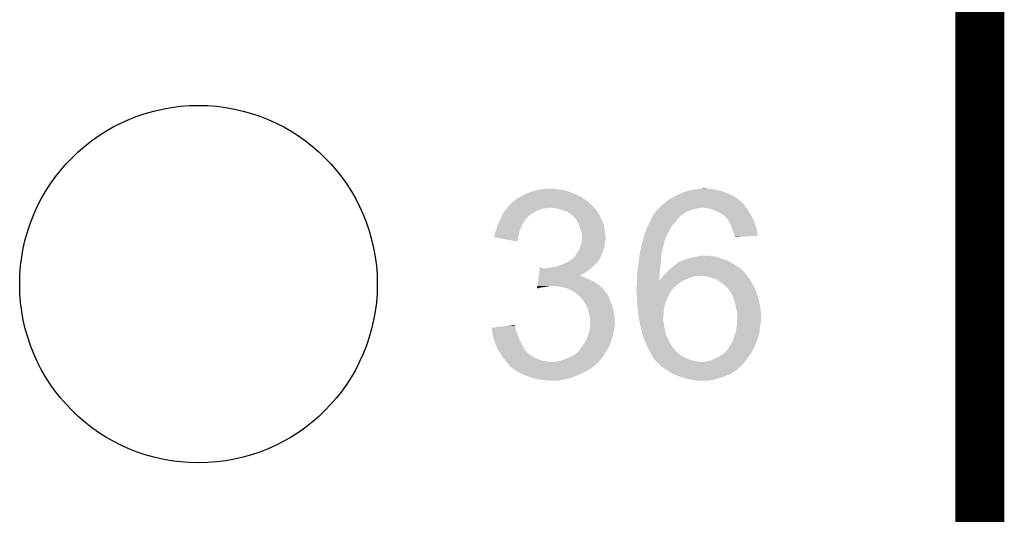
# Model space of a CAD drawing. Extents: x -9 to 122, y -9 to 65.
# Tile 209 of 256: x 116.52 to 121.63, y 12.84 to 15.4. Entities that reach past the tile are written whole.
import ezdxf

# ---------------------------------------------------------------- set-up
doc = ezdxf.new("R2010")
doc.units = 0
doc.layers.get('0').update_dxf_attribs({"linetype": 'CONTINUOUS'})
for name, color, linetype in [('CLICKER_4_FOR_R7FA4M2A_V100_GKO', 14, 'CONTINUOUS'), ('CLICKER_4_FOR_R7FA4M2A_V100_GTO', 12, 'CONTINUOUS'), ('CLICKER_4_FOR_R7FA4M2A_V100_GTS', 13, 'CONTINUOUS')]:
    doc.layers.add(name, color=color, linetype=linetype)

# ---------------------------------------------------------------- blocks, each defined once
blk = doc.blocks.new('ROUND_38')
blk.add_circle((0, 0), 0.9271)

msp = doc.modelspace()

# ---------------------------------------------------------------- linework, layer by layer
at = {"layer": 'CLICKER_4_FOR_R7FA4M2A_V100_GKO', "const_width": 0.254}
msp.add_lwpolyline([(121.5009, -4.96062), (121.5009, 60.833)], dxfattribs=at)
at = {"layer": 'CLICKER_4_FOR_R7FA4M2A_V100_GTO'}
for points in [[(119.133622, 14.49324), (119.161562, 14.505942), (119.414296, 14.49324), (119.38254, 14.505942)], [(119.161562, 14.505942), (119.178074, 14.511022), (119.38254, 14.505942), (119.36984, 14.511022)], [(119.178074, 14.511022), (119.19458, 14.5161), (119.36984, 14.511022), (119.352912, 14.5161)], [(119.19458, 14.5161), (119.20728, 14.51864), (119.352912, 14.5161), (119.344442, 14.51864)], [(119.20728, 14.51864), (119.21998, 14.52118), (119.344442, 14.51864), (119.32158, 14.52118)], [(119.21998, 14.52118), (119.23268, 14.52372), (119.32158, 14.52118), (119.3038, 14.52372)], [(119.23268, 14.52372), (119.253002, 14.52626), (119.3038, 14.52372), (119.288562, 14.52626)], [(119.94642, 14.49832), (119.966742, 14.508482), (120.20042, 14.49832), (120.17603, 14.508482)], [(119.966742, 14.508482), (119.975196, 14.511018), (120.17603, 14.508482), (120.169942, 14.511018)], [(119.975196, 14.511018), (119.992138, 14.5161), (120.169942, 14.511018), (120.14962, 14.5161)], [(119.992138, 14.5161), (120.004838, 14.51864), (120.14962, 14.5161), (120.13946, 14.51864)], [(120.004838, 14.51864), (120.017538, 14.52118), (120.13946, 14.51864), (120.126762, 14.52118)], [(120.017538, 14.52118), (120.04294, 14.52372), (120.126762, 14.52118), (120.114062, 14.52372)], [(120.04294, 14.52372), (120.070856, 14.526258), (120.091204, 14.52372), (120.083582, 14.526258)], [(120.070856, 14.526258), (120.070878, 14.52626), (120.083582, 14.526258), (120.070878, 14.52626)], [(119.05488, 14.432278), (119.073358, 14.452602), (119.496844, 14.432278), (119.47652, 14.452602)], [(119.073358, 14.452602), (119.080286, 14.46022), (119.47652, 14.452602), (119.467632, 14.46022)], [(119.080286, 14.46022), (119.082826, 14.460226), (119.467632, 14.46022), (119.467626, 14.460226)], [(119.082826, 14.460226), (119.085364, 14.462762), (119.467626, 14.460226), (119.464666, 14.462762)], [(119.085364, 14.462762), (119.09044, 14.465302), (119.464666, 14.462762), (119.461702, 14.465302)], [(119.09044, 14.465302), (119.092978, 14.46784), (119.461702, 14.465302), (119.45874, 14.46784)], [(119.092978, 14.46784), (119.09552, 14.47038), (119.45874, 14.46784), (119.45366, 14.47038)], [(119.09552, 14.47038), (119.103136, 14.475458), (119.45366, 14.47038), (119.443502, 14.475458)], [(119.103136, 14.475458), (119.110762, 14.48054), (119.443502, 14.475458), (119.43715, 14.48054)], [(119.110762, 14.48054), (119.120914, 14.485618), (119.43715, 14.48054), (119.430802, 14.485618)], [(119.120914, 14.485618), (119.120918, 14.48562), (119.430802, 14.485618), (119.430798, 14.48562)], [(119.120918, 14.48562), (119.125144, 14.488156), (119.430798, 14.48562), (119.423196, 14.488156)], [(119.125144, 14.488156), (119.12935, 14.490678), (119.423196, 14.488156), (119.42318, 14.490678)], [(119.12935, 14.490678), (119.129386, 14.4907), (119.42318, 14.490678), (119.420644, 14.4907)], [(119.129386, 14.4907), (119.133622, 14.49324), (119.420644, 14.4907), (119.414296, 14.49324)], [(119.862602, 14.447522), (119.86514, 14.45006), (120.27408, 14.447522), (120.271542, 14.45006)], [(119.86514, 14.45006), (119.870214, 14.455134), (120.271542, 14.45006), (120.269002, 14.455134)], [(119.870214, 14.455134), (119.872758, 14.457678), (120.269002, 14.455134), (120.263924, 14.457678)], [(119.872758, 14.457678), (119.8753, 14.46022), (120.263924, 14.457678), (120.261382, 14.46022)], [(119.8753, 14.46022), (119.875302, 14.460222), (120.261382, 14.46022), (120.261378, 14.460222)], [(119.875302, 14.460222), (119.890538, 14.470378), (120.261378, 14.460222), (120.249192, 14.470378)], [(119.890538, 14.470378), (119.894986, 14.47292), (120.249192, 14.470378), (120.24614, 14.47292)], [(119.894986, 14.47292), (119.912762, 14.483078), (120.24614, 14.47292), (120.230902, 14.483078)], [(119.912762, 14.483078), (119.9261, 14.4907), (120.230902, 14.483078), (120.21566, 14.4907)], [(119.9261, 14.4907), (119.94642, 14.49832), (120.21566, 14.4907), (120.20042, 14.49832)], [(119.028504, 14.39672), (119.032022, 14.40434), (119.179342, 14.39672), (119.191534, 14.40434)], [(119.032022, 14.40434), (119.036176, 14.409418), (119.191534, 14.40434), (119.19966, 14.409418)], [(119.036176, 14.409418), (119.042412, 14.41704), (119.19966, 14.409418), (119.217438, 14.41704)], [(119.042412, 14.41704), (119.046568, 14.42212), (119.217438, 14.41704), (119.235218, 14.42212)], [(119.046568, 14.42212), (119.048646, 14.42466), (119.235218, 14.42212), (119.253, 14.42466)], [(119.048646, 14.42466), (119.050724, 14.4272), (119.253, 14.42466), (119.265698, 14.4272)], [(119.050724, 14.4272), (119.05488, 14.432278), (119.501922, 14.4272), (119.496844, 14.432278)], [(119.301258, 14.42466), (119.275862, 14.4272), (119.504462, 14.42466), (119.501922, 14.4272)], [(119.324118, 14.41958), (119.301258, 14.42466), (119.50954, 14.41958), (119.504462, 14.42466)], [(119.34444, 14.41196), (119.324118, 14.41958), (119.51462, 14.41196), (119.50954, 14.41958)], [(119.362218, 14.406882), (119.34444, 14.41196), (119.518004, 14.406882), (119.51462, 14.41196)], [(119.37492, 14.39672), (119.362218, 14.406882), (119.524778, 14.39672), (119.518004, 14.406882)], [(119.810672, 14.39418), (119.820548, 14.406878), (119.964194, 14.39418), (119.979438, 14.406878)], [(119.820548, 14.406878), (119.8245, 14.411958), (119.979438, 14.406878), (119.99722, 14.411958)], [(119.8245, 14.411958), (119.824502, 14.41196), (119.99722, 14.411958), (119.997224, 14.41196)], [(119.824502, 14.41196), (119.832116, 14.419578), (119.997224, 14.41196), (120.014998, 14.419578)], [(119.832116, 14.419578), (119.834658, 14.42212), (120.014998, 14.419578), (120.03024, 14.42212)], [(119.834658, 14.42212), (119.83466, 14.422122), (120.03024, 14.42212), (120.030248, 14.422122)], [(119.83466, 14.422122), (119.83847, 14.4272), (120.030248, 14.422122), (120.055638, 14.4272)], [(119.83847, 14.4272), (119.842282, 14.43228), (120.289956, 14.4272), (120.286146, 14.43228)], [(119.842282, 14.43228), (119.84482, 14.43482), (120.286146, 14.43228), (120.28424, 14.43482)], [(119.84482, 14.43482), (119.849902, 14.439902), (120.28424, 14.43482), (120.280852, 14.439902)], [(119.849902, 14.439902), (119.854132, 14.44244), (120.280852, 14.439902), (120.27916, 14.44244)], [(119.854132, 14.44244), (119.862602, 14.447522), (120.27916, 14.44244), (120.27408, 14.447522)], [(120.091198, 14.42466), (120.065802, 14.4272), (120.291862, 14.42466), (120.289956, 14.4272)], [(120.114058, 14.419582), (120.091198, 14.42466), (120.29567, 14.419582), (120.291862, 14.42466)], [(120.124226, 14.414498), (120.114058, 14.419582), (120.299482, 14.414498), (120.29567, 14.419582)], [(120.13438, 14.40942), (120.124226, 14.414498), (120.30253, 14.40942), (120.299482, 14.414498)], [(120.15216, 14.4018), (120.13438, 14.40942), (120.307102, 14.4018), (120.30253, 14.40942)], [(120.1674, 14.39164), (120.15216, 14.4018), (120.313198, 14.39164), (120.307102, 14.4018)], [(119.00154, 14.34084), (119.00662, 14.351002), (119.130354, 14.34084), (119.136162, 14.351002)], [(119.00662, 14.351002), (119.01424, 14.36624), (119.136162, 14.351002), (119.14632, 14.36624)], [(119.01424, 14.36624), (119.01678, 14.37132), (119.14632, 14.36624), (119.15013, 14.37132)], [(119.01678, 14.37132), (119.019122, 14.376398), (119.15013, 14.37132), (119.15394, 14.376398)], [(119.019122, 14.376398), (119.02264, 14.384018), (119.15394, 14.376398), (119.161558, 14.384018)], [(119.02264, 14.384018), (119.028504, 14.39672), (119.161558, 14.384018), (119.179342, 14.39672)], [(119.374928, 14.396716), (119.37492, 14.39672), (119.52478, 14.396716), (119.524778, 14.39672)], [(119.380012, 14.394174), (119.374928, 14.396716), (119.524786, 14.394174), (119.52478, 14.396716)], [(119.385074, 14.391642), (119.380012, 14.394174), (119.527318, 14.391642), (119.524786, 14.394174)], [(119.386774, 14.389096), (119.385074, 14.391642), (119.52986, 14.389096), (119.527318, 14.391642)], [(119.390156, 14.384028), (119.386774, 14.389096), (119.531888, 14.384028), (119.52986, 14.389096)], [(119.392692, 14.38402), (119.390156, 14.384028), (119.531892, 14.38402), (119.531888, 14.384028)], [(119.399228, 14.3764), (119.392692, 14.38402), (119.53494, 14.3764), (119.531892, 14.38402)], [(119.40794, 14.36624), (119.399228, 14.3764), (119.539296, 14.36624), (119.53494, 14.3764)], [(119.4181, 14.348462), (119.40794, 14.36624), (119.546914, 14.348462), (119.539296, 14.36624)], [(119.421368, 14.340838), (119.4181, 14.348462), (119.55018, 14.340838), (119.546914, 14.348462)], [(119.77624, 14.32814), (119.79402, 14.3637), (119.9007, 14.32814), (119.93118, 14.3637)], [(119.79402, 14.3637), (119.80164, 14.37894), (119.93118, 14.3637), (119.94388, 14.37894)], [(119.80164, 14.37894), (119.80672, 14.389098), (119.94388, 14.37894), (119.954038, 14.389098)], [(119.80672, 14.389098), (119.806722, 14.3891), (119.954038, 14.389098), (119.95404, 14.3891)], [(119.806722, 14.3891), (119.81067, 14.394176), (119.95404, 14.3891), (119.961654, 14.394176)], [(119.81067, 14.394176), (119.810672, 14.39418), (119.961654, 14.394176), (119.964194, 14.39418)], [(120.170786, 14.3891), (120.1674, 14.39164), (120.31472, 14.3891), (120.313198, 14.39164)], [(120.177558, 14.38402), (120.170786, 14.3891), (120.31726, 14.38402), (120.31472, 14.3891)], [(120.18518, 14.3764), (120.177558, 14.38402), (120.32107, 14.3764), (120.31726, 14.38402)], [(120.19534, 14.363698), (120.18518, 14.3764), (120.327422, 14.363698), (120.32107, 14.3764)], [(120.198244, 14.358618), (120.19534, 14.363698), (120.32996, 14.358618), (120.327422, 14.363698)], [(120.2055, 14.345918), (120.198244, 14.358618), (120.334496, 14.345918), (120.32996, 14.358618)], [(118.9863, 14.292582), (118.988842, 14.302742), (119.11099, 14.292582), (119.11376, 14.302742)], [(118.988842, 14.302742), (118.991888, 14.31036), (119.11376, 14.302742), (119.115838, 14.31036)], [(118.991888, 14.31036), (118.99392, 14.315438), (119.115838, 14.31036), (119.118094, 14.315438)], [(118.99392, 14.315438), (118.999252, 14.333218), (119.118094, 14.315438), (119.126, 14.333218)], [(118.999252, 14.333218), (119.00154, 14.34084), (119.126, 14.333218), (119.130354, 14.34084)], [(119.42572, 14.330682), (119.421368, 14.340838), (119.55272, 14.330682), (119.55018, 14.340838)], [(119.428624, 14.320518), (119.42572, 14.330682), (119.55526, 14.320518), (119.55272, 14.330682)], [(119.4308, 14.3129), (119.428624, 14.320518), (119.556022, 14.3129), (119.55526, 14.320518)], [(119.43588, 14.297658), (119.4308, 14.3129), (119.557548, 14.297658), (119.556022, 14.3129)], [(119.436516, 14.29512), (119.43588, 14.297658), (119.5578, 14.29512), (119.557548, 14.297658)], [(119.43842, 14.287502), (119.436516, 14.29512), (119.558648, 14.287502), (119.5578, 14.29512)], [(119.75885, 14.274794), (119.763542, 14.295122), (119.87276, 14.274794), (119.883844, 14.295122)], [(119.763542, 14.295122), (119.76647, 14.30274), (119.883844, 14.295122), (119.888, 14.30274)], [(119.76647, 14.30274), (119.776238, 14.328136), (119.888, 14.30274), (119.900698, 14.328136)], [(119.776238, 14.328136), (119.77624, 14.32814), (119.900698, 14.328136), (119.9007, 14.32814)], [(120.21312, 14.33068), (120.2055, 14.345918), (120.339938, 14.33068), (120.334496, 14.345918)], [(120.215298, 14.323058), (120.21312, 14.33068), (120.34266, 14.323058), (120.339938, 14.33068)], [(120.2182, 14.3129), (120.215298, 14.323058), (120.34456, 14.3129), (120.34266, 14.323058)], [(120.22328, 14.297658), (120.2182, 14.3129), (120.347408, 14.297658), (120.34456, 14.3129)], [(120.22836, 14.28496), (120.22328, 14.297658), (120.349782, 14.28496), (120.347408, 14.297658)], [(118.981232, 14.274824), (118.985028, 14.28242), (119.106948, 14.274824), (119.10822, 14.28242)], [(119.103118, 14.251944), (118.981232, 14.274824), (119.103118, 14.251944), (119.106948, 14.274824)], [(118.985028, 14.28242), (118.9863, 14.284964), (119.10822, 14.28242), (119.108912, 14.284964)], [(118.9863, 14.284964), (118.9863, 14.292582), (119.108912, 14.284964), (119.11099, 14.292582)], [(119.432492, 14.23416), (119.43588, 14.24432), (119.55526, 14.23416), (119.556952, 14.24432)], [(119.43588, 14.24432), (119.436726, 14.2494), (119.556952, 14.24432), (119.5578, 14.2494)], [(119.436726, 14.2494), (119.43842, 14.259562), (119.5578, 14.2494), (119.559832, 14.259562)], [(119.43842, 14.272258), (119.43842, 14.287502), (119.56034, 14.272258), (119.558648, 14.287502)], [(119.43842, 14.262098), (119.43842, 14.272258), (119.56034, 14.262098), (119.56034, 14.272258)], [(119.43842, 14.259562), (119.43842, 14.262098), (119.559832, 14.259562), (119.56034, 14.262098)], [(119.750114, 14.24178), (119.753016, 14.25194), (119.8626, 14.24178), (119.865142, 14.25194)], [(119.753016, 14.25194), (119.755194, 14.259558), (119.865142, 14.25194), (119.86768, 14.259558)], [(119.755194, 14.259558), (119.75592, 14.262098), (119.86768, 14.259558), (119.868948, 14.262098)], [(119.75592, 14.262098), (119.757678, 14.269716), (119.868948, 14.262098), (119.872758, 14.269716)], [(119.757678, 14.269716), (119.75885, 14.274794), (119.872758, 14.269716), (119.87276, 14.274794)], [(120.229208, 14.282418), (120.22836, 14.28496), (120.350256, 14.282418), (120.349782, 14.28496)], [(120.230898, 14.277342), (120.229208, 14.282418), (120.270474, 14.277342), (120.350256, 14.282418)], [(120.2309, 14.274824), (120.230898, 14.277342), (120.2309, 14.274824), (120.270474, 14.277342)], [(119.4054, 14.180822), (119.418098, 14.20114), (119.539384, 14.180822), (119.547004, 14.20114)], [(119.418098, 14.20114), (119.425716, 14.216376), (119.547004, 14.20114), (119.552718, 14.216376)], [(119.425716, 14.216376), (119.42826, 14.221462), (119.552718, 14.216376), (119.553444, 14.221462)], [(119.42826, 14.221462), (119.432492, 14.23416), (119.553444, 14.221462), (119.55526, 14.23416)], [(119.73814, 14.19098), (119.740316, 14.201138), (119.850988, 14.19098), (119.85244, 14.201138)], [(119.740316, 14.201138), (119.743582, 14.21638), (119.85244, 14.201138), (119.857518, 14.21638)], [(119.743582, 14.21638), (119.74576, 14.22654), (119.857518, 14.21638), (119.85955, 14.22654)], [(119.74576, 14.22654), (119.750114, 14.24178), (119.85955, 14.22654), (119.8626, 14.24178)], [(119.35206, 14.14018), (119.365774, 14.147798), (119.513984, 14.14018), (119.5197, 14.147798)], [(119.365774, 14.147798), (119.374914, 14.152874), (119.5197, 14.147798), (119.524774, 14.152874)], [(119.374914, 14.152874), (119.374926, 14.15288), (119.524774, 14.152874), (119.524774, 14.15288)], [(119.374926, 14.15288), (119.377466, 14.152886), (119.524774, 14.15288), (119.524774, 14.152886)], [(119.377466, 14.152886), (119.379996, 14.155416), (119.524774, 14.152886), (119.52478, 14.155416)], [(119.379996, 14.155416), (119.385082, 14.1605), (119.52478, 14.155416), (119.527956, 14.1605)], [(119.385082, 14.1605), (119.395242, 14.168122), (119.527956, 14.1605), (119.532718, 14.168122)], [(119.395242, 14.168122), (119.401332, 14.175738), (119.532718, 14.168122), (119.537478, 14.175738)], [(119.401332, 14.175738), (119.4054, 14.180822), (119.537478, 14.175738), (119.539384, 14.180822)], [(119.73052, 14.127478), (119.731886, 14.14526), (119.845384, 14.127478), (119.84736, 14.14526)], [(119.731886, 14.14526), (119.73306, 14.1605), (119.84736, 14.14526), (119.84736, 14.1605)], [(119.73306, 14.1605), (119.733906, 14.165578), (119.84736, 14.1605), (119.84736, 14.165578)], [(119.733906, 14.165578), (119.73814, 14.19098), (119.84736, 14.165578), (119.850988, 14.19098)], [(119.933722, 14.14018), (119.943884, 14.1478), (120.21566, 14.14018), (120.202328, 14.1478)], [(119.943884, 14.1478), (119.948966, 14.147804), (120.202328, 14.1478), (120.20232, 14.147804)], [(119.948966, 14.147804), (119.952768, 14.15034), (120.20232, 14.147804), (120.197882, 14.15034)], [(119.952768, 14.15034), (119.956582, 14.152882), (120.197882, 14.15034), (120.191952, 14.152882)], [(119.956582, 14.152882), (119.969282, 14.155422), (120.191952, 14.152882), (120.186024, 14.155422)], [(119.969282, 14.155422), (119.975202, 14.15796), (120.186024, 14.155422), (120.180102, 14.15796)], [(119.975202, 14.15796), (119.98706, 14.163042), (120.180102, 14.15796), (120.163584, 14.163042)], [(119.98706, 14.163042), (120.004838, 14.16812), (120.163584, 14.163042), (120.147078, 14.16812)], [(120.004838, 14.16812), (120.02769, 14.173198), (120.147078, 14.16812), (120.134382, 14.173198)], [(120.02769, 14.173198), (120.0277, 14.1732), (120.134382, 14.173198), (120.134372, 14.1732)], [(120.0277, 14.1732), (120.0404, 14.17574), (120.134372, 14.1732), (120.119142, 14.17574)], [(120.0404, 14.17574), (120.053102, 14.17828), (120.108982, 14.17574), (120.096282, 14.17828)], [(119.216002, 14.086842), (119.217818, 14.09954), (119.44858, 14.086842), (119.468898, 14.09954)], [(119.217818, 14.09954), (119.219636, 14.11224), (119.468898, 14.09954), (119.483716, 14.11224)], [(119.219636, 14.11224), (119.219998, 14.114778), (119.232684, 14.11224), (119.225062, 14.114778)], [(119.219998, 14.114778), (119.22, 14.11478), (119.225062, 14.114778), (119.22, 14.11478)], [(119.250462, 14.11224), (119.265702, 14.11478), (119.483716, 14.11224), (119.48668, 14.11478)], [(119.265702, 14.11478), (119.283482, 14.11986), (119.48668, 14.11478), (119.49176, 14.11986)], [(119.283482, 14.11986), (119.306342, 14.122402), (119.49176, 14.11986), (119.494302, 14.122402)], [(119.306342, 14.122402), (119.321576, 14.12748), (119.494302, 14.122402), (119.49938, 14.12748)], [(119.321576, 14.12748), (119.329198, 14.13002), (119.49938, 14.12748), (119.502554, 14.13002)], [(119.329198, 14.13002), (119.346338, 14.137638), (119.502554, 14.13002), (119.512078, 14.137638)], [(119.346338, 14.137638), (119.35206, 14.14018), (119.512078, 14.137638), (119.513984, 14.14018)], [(119.723154, 14.074142), (119.72544, 14.097), (119.83974, 14.074142), (119.842024, 14.097)], [(119.72544, 14.097), (119.725862, 14.09954), (119.842024, 14.097), (119.84228, 14.09954)], [(119.725862, 14.09954), (119.73052, 14.127478), (119.84228, 14.09954), (119.845384, 14.127478)], [(119.874572, 14.08938), (119.88546, 14.102082), (120.281708, 14.08938), (120.270818, 14.102082)], [(119.88546, 14.102082), (119.891384, 14.10716), (120.270818, 14.102082), (120.266462, 14.10716)], [(119.891384, 14.10716), (119.903238, 14.11732), (120.266462, 14.10716), (120.252238, 14.11732)], [(119.903238, 14.11732), (119.906624, 14.11986), (120.252238, 14.11732), (120.248682, 14.11986)], [(119.906624, 14.11986), (119.920176, 14.130022), (120.248682, 14.11986), (120.230898, 14.130022)], [(119.920176, 14.130022), (119.933722, 14.14018), (120.230898, 14.130022), (120.21566, 14.14018)], [(119.208008, 14.03096), (119.210188, 14.046198), (119.519702, 14.03096), (119.496842, 14.046198)], [(119.210188, 14.046198), (119.211642, 14.05636), (119.496842, 14.046198), (119.47398, 14.05636)], [(119.211642, 14.05636), (119.212732, 14.06398), (119.47398, 14.05636), (119.45366, 14.06398)], [(119.212732, 14.06398), (119.213822, 14.071598), (119.45366, 14.06398), (119.438424, 14.071598)], [(119.213822, 14.0716), (119.214186, 14.074138), (119.433344, 14.0716), (119.428264, 14.074138)], [(119.213822, 14.071598), (119.213822, 14.0716), (119.438424, 14.071598), (119.433344, 14.0716)], [(119.214186, 14.07414), (119.216002, 14.086842), (119.425806, 14.07414), (119.44858, 14.086842)], [(119.214186, 14.074138), (119.214186, 14.07414), (119.428264, 14.074138), (119.425806, 14.07414)], [(119.7229, 14.0716), (119.723154, 14.074142), (119.839744, 14.0716), (119.83974, 14.074142)], [(119.7229, 14.048776), (119.7229, 14.0716), (119.839778, 14.048776), (119.839744, 14.0716)], [(119.7229, 14.04874), (119.7229, 14.048776), (119.96166, 14.04874), (119.96174, 14.048776)], [(119.7229, 14.0335), (119.7229, 14.04874), (119.9388, 14.0335), (119.96166, 14.04874)], [(119.839778, 14.048776), (119.84228, 14.05128), (119.96174, 14.048776), (119.967374, 14.05128)], [(119.84228, 14.05128), (119.84736, 14.0589), (119.967374, 14.05128), (119.98452, 14.0589)], [(119.84736, 14.0589), (119.853456, 14.06652), (119.98452, 14.0589), (120.004842, 14.06652)], [(119.853456, 14.06652), (119.85752, 14.0716), (120.004842, 14.06652), (120.025162, 14.0716)], [(119.85752, 14.0716), (119.857522, 14.071602), (120.025162, 14.0716), (120.040404, 14.071602)], [(119.857522, 14.071602), (119.86006, 14.07414), (120.040404, 14.071602), (120.045484, 14.07414)], [(119.86006, 14.07414), (119.867678, 14.081758), (120.2944, 14.07414), (120.289322, 14.081758)], [(119.867678, 14.081758), (119.87022, 14.0843), (120.289322, 14.081758), (120.288052, 14.0843)], [(119.87022, 14.0843), (119.872392, 14.086836), (120.288052, 14.0843), (120.286782, 14.086836)], [(119.872392, 14.086836), (119.874568, 14.089374), (120.286782, 14.086836), (120.284246, 14.089374)], [(119.874568, 14.089374), (119.874572, 14.08938), (120.284246, 14.089374), (120.281708, 14.08938)], [(120.083582, 14.0716), (120.0531, 14.07414), (120.296306, 14.0716), (120.2944, 14.07414)], [(120.10898, 14.06398), (120.083582, 14.0716), (120.302022, 14.06398), (120.296306, 14.0716)], [(120.131842, 14.056358), (120.10898, 14.06398), (120.30964, 14.056358), (120.302022, 14.06398)], [(120.131846, 14.056356), (120.131842, 14.056358), (120.30964, 14.056356), (120.30964, 14.056358)], [(120.15216, 14.04366), (120.131846, 14.056356), (120.314722, 14.04366), (120.30964, 14.056356)], [(120.152164, 14.043658), (120.15216, 14.04366), (120.314722, 14.043658), (120.314722, 14.04366)], [(120.1674, 14.0335), (120.152164, 14.043658), (120.321494, 14.0335), (120.314722, 14.043658)], [(119.204744, 14.008132), (119.205466, 14.01318), (119.204744, 14.008132), (119.222518, 14.01318)], [(119.205466, 14.01318), (119.205828, 14.01572), (119.222518, 14.01318), (119.2403, 14.01572)], [(119.205828, 14.01572), (119.206192, 14.01826), (119.2403, 14.01572), (119.25554, 14.01826)], [(119.206192, 14.01826), (119.206556, 14.0208), (119.25554, 14.01826), (119.268238, 14.0208)], [(119.206556, 14.0208), (119.208008, 14.03096), (119.531314, 14.0208), (119.519702, 14.03096)], [(119.319042, 14.01826), (119.288562, 14.0208), (119.534218, 14.01826), (119.531314, 14.0208)], [(119.34697, 14.013182), (119.319042, 14.01826), (119.54002, 14.013182), (119.534218, 14.01826)], [(119.34698, 14.01318), (119.34697, 14.013182), (119.540022, 14.01318), (119.54002, 14.013182)], [(119.369838, 14.00556), (119.34698, 14.01318), (119.547642, 14.00556), (119.540022, 14.01318)], [(119.390158, 13.9954), (119.369838, 14.00556), (119.5578, 13.9954), (119.547642, 14.00556)], [(119.393976, 13.992856), (119.390158, 13.9954), (119.560342, 13.992856), (119.5578, 13.9954)], [(119.401594, 13.987778), (119.393976, 13.992856), (119.562882, 13.987778), (119.560342, 13.992856)], [(119.72036, 14.013182), (119.7229, 14.028422), (119.915942, 14.013182), (119.933086, 14.028422)], [(119.72036, 14.01318), (119.72036, 14.013182), (119.91594, 14.01318), (119.915942, 14.013182)], [(119.72036, 14.00556), (119.72036, 14.01318), (119.90832, 14.00556), (119.91594, 14.01318)], [(119.72036, 14.000478), (119.72036, 14.00556), (119.904254, 14.000478), (119.90832, 14.00556)], [(119.72081, 13.99286), (119.72036, 14.000478), (119.89816, 13.99286), (119.904254, 14.000478)], [(119.7232, 13.95222), (119.72081, 13.99286), (119.87784, 13.95222), (119.89816, 13.99286)], [(119.7229, 14.028422), (119.7229, 14.0335), (119.933086, 14.028422), (119.9388, 14.0335)], [(120.173754, 14.028418), (120.1674, 14.0335), (120.32488, 14.028418), (120.321494, 14.0335)], [(120.1801, 14.02334), (120.173754, 14.028418), (120.32742, 14.02334), (120.32488, 14.028418)], [(120.19026, 14.01318), (120.1801, 14.02334), (120.3325, 14.01318), (120.32742, 14.02334)], [(120.19026, 14.013178), (120.19026, 14.01318), (120.332502, 14.013178), (120.3325, 14.01318)], [(120.204088, 13.9954), (120.19026, 14.013178), (120.34012, 13.9954), (120.332502, 14.013178)], [(120.20804, 13.990318), (120.204088, 13.9954), (120.342026, 13.990318), (120.34012, 13.9954)], [(120.215658, 13.975082), (120.20804, 13.990318), (120.347738, 13.975082), (120.342026, 13.990318)], [(119.4054, 13.98524), (119.401594, 13.987778), (119.564576, 13.98524), (119.562882, 13.987778)], [(119.410478, 13.980162), (119.4054, 13.98524), (119.56796, 13.980162), (119.564576, 13.98524)], [(119.415558, 13.975082), (119.410478, 13.980162), (119.571008, 13.975082), (119.56796, 13.980162)], [(119.42318, 13.97), (119.415558, 13.975082), (119.574058, 13.97), (119.571008, 13.975082)], [(119.42572, 13.967462), (119.42318, 13.97), (119.57558, 13.967462), (119.574058, 13.97)], [(119.425722, 13.96746), (119.42572, 13.967462), (119.575582, 13.96746), (119.57558, 13.967462)], [(119.4435, 13.947142), (119.425722, 13.96746), (119.5832, 13.947142), (119.575582, 13.96746)], [(119.443502, 13.94714), (119.4435, 13.947142), (119.5832, 13.94714), (119.5832, 13.947142)], [(119.458738, 13.924282), (119.443502, 13.94714), (119.593362, 13.924282), (119.5832, 13.94714)], [(119.724844, 13.92428), (119.7232, 13.95222), (119.867682, 13.92428), (119.87784, 13.95222)], [(120.22074, 13.964918), (120.215658, 13.975082), (120.350644, 13.964918), (120.347738, 13.975082)], [(120.22351, 13.957302), (120.22074, 13.964918), (120.35282, 13.957302), (120.350644, 13.964918)], [(120.2309, 13.936978), (120.22351, 13.957302), (120.357338, 13.936978), (120.35282, 13.957302)], [(119.45874, 13.92428), (119.458738, 13.924282), (119.593362, 13.92428), (119.593362, 13.924282)], [(119.468898, 13.901422), (119.45874, 13.92428), (119.600218, 13.901422), (119.593362, 13.92428)], [(119.469464, 13.89888), (119.468898, 13.901422), (119.60098, 13.89888), (119.600218, 13.901422)], [(119.47398, 13.878558), (119.469464, 13.89888), (119.604368, 13.878558), (119.60098, 13.89888)], [(119.72544, 13.91412), (119.724844, 13.92428), (119.865832, 13.91412), (119.867682, 13.92428)], [(119.727664, 13.896342), (119.72544, 13.91412), (119.8626, 13.896342), (119.865832, 13.91412)], [(119.73052, 13.87348), (119.727664, 13.896342), (119.860966, 13.87348), (119.8626, 13.896342)], [(120.23598, 13.91158), (120.2309, 13.936978), (120.36298, 13.91158), (120.357338, 13.936978)], [(120.235982, 13.911578), (120.23598, 13.91158), (120.36298, 13.911578), (120.36298, 13.91158)], [(120.24233, 13.886182), (120.235982, 13.911578), (120.36552, 13.886182), (120.36298, 13.911578)], [(119.476884, 13.868402), (119.47398, 13.878558), (119.60606, 13.868402), (119.604368, 13.878558)], [(119.47906, 13.860784), (119.476884, 13.868402), (119.606606, 13.860784), (119.60606, 13.868402)], [(119.47906, 13.845544), (119.47906, 13.860784), (119.607694, 13.845544), (119.606606, 13.860784)], [(119.481598, 13.840464), (119.47906, 13.845544), (119.608056, 13.840464), (119.607694, 13.845544)], [(119.4816, 13.832842), (119.481598, 13.840464), (119.6086, 13.832842), (119.608056, 13.840464)], [(119.732336, 13.86078), (119.73052, 13.87348), (119.86006, 13.86078), (119.860966, 13.87348)], [(119.735238, 13.840462), (119.732336, 13.86078), (119.86006, 13.840462), (119.86006, 13.86078)], [(119.7356, 13.83792), (119.735238, 13.840462), (119.860484, 13.83792), (119.86006, 13.840462)], [(119.738532, 13.82522), (119.7356, 13.83792), (119.8626, 13.82522), (119.860484, 13.83792)], [(120.241906, 13.830298), (120.2436, 13.8557), (120.36552, 13.830298), (120.36552, 13.8557)], [(120.2436, 13.881098), (120.24233, 13.886182), (120.36552, 13.881098), (120.36552, 13.886182)], [(120.2436, 13.8557), (120.2436, 13.881098), (120.36552, 13.8557), (120.36552, 13.881098)], [(118.968542, 13.8049), (119.009206, 13.809976), (119.092982, 13.8049), (119.09298, 13.809976)], [(118.969106, 13.802358), (118.968542, 13.8049), (119.092982, 13.802358), (119.092982, 13.8049)], [(118.97079, 13.79474), (118.969106, 13.802358), (119.095518, 13.79474), (119.092982, 13.802358)], [(118.97304, 13.784578), (118.97079, 13.79474), (119.098062, 13.784578), (119.095518, 13.79474)], [(119.009206, 13.809976), (119.049902, 13.815056), (119.09298, 13.809976), (119.090442, 13.815056)], [(119.049902, 13.815056), (119.09044, 13.820116), (119.090442, 13.815056), (119.09044, 13.820116)], [(119.47213, 13.774418), (119.476288, 13.78966), (119.600978, 13.774418), (119.60352, 13.78966)], [(119.476288, 13.78966), (119.47906, 13.799822), (119.60352, 13.78966), (119.605552, 13.799822)], [(119.47906, 13.799822), (119.47927, 13.802358), (119.605552, 13.799822), (119.60606, 13.802358)], [(119.47927, 13.802358), (119.480116, 13.812516), (119.60606, 13.802358), (119.60606, 13.812516)], [(119.480116, 13.812516), (119.480752, 13.820138), (119.60606, 13.812516), (119.608598, 13.820138)], [(119.480752, 13.820138), (119.4816, 13.830298), (119.608598, 13.820138), (119.608598, 13.830298)], [(119.4816, 13.830298), (119.4816, 13.832842), (119.608598, 13.830298), (119.6086, 13.832842)], [(119.74322, 13.804902), (119.738532, 13.82522), (119.86514, 13.804902), (119.8626, 13.82522)], [(119.74322, 13.8049), (119.74322, 13.804902), (119.865142, 13.8049), (119.86514, 13.804902)], [(119.74807, 13.78712), (119.74322, 13.8049), (119.87022, 13.78712), (119.865142, 13.8049)], [(119.754302, 13.764262), (119.74807, 13.78712), (119.875298, 13.764262), (119.87022, 13.78712)], [(120.235978, 13.784578), (120.239496, 13.807438), (120.35836, 13.784578), (120.36044, 13.807438)], [(120.239496, 13.807438), (120.24106, 13.8176), (120.36044, 13.807438), (120.362698, 13.8176)], [(120.24106, 13.8176), (120.241906, 13.830298), (120.362698, 13.8176), (120.36552, 13.830298)], [(118.9736, 13.782038), (118.97304, 13.784578), (119.099016, 13.782038), (119.098062, 13.784578)], [(118.975824, 13.76426), (118.9736, 13.782038), (119.10568, 13.76426), (119.099016, 13.782038)], [(118.97614, 13.761722), (118.975824, 13.76426), (119.106696, 13.761722), (119.10568, 13.76426)], [(118.983284, 13.73886), (118.97614, 13.761722), (119.11584, 13.73886), (119.106696, 13.761722)], [(118.988838, 13.721082), (118.983284, 13.73886), (119.12473, 13.721082), (119.11584, 13.73886)], [(119.451118, 13.72616), (119.46382, 13.749022), (119.585742, 13.72616), (119.592774, 13.749022)], [(119.46382, 13.749022), (119.467204, 13.75918), (119.592774, 13.749022), (119.5959, 13.75918)], [(119.467204, 13.75918), (119.471438, 13.77188), (119.5959, 13.75918), (119.600132, 13.77188)], [(119.471438, 13.77188), (119.47213, 13.774418), (119.600132, 13.77188), (119.600978, 13.774418)], [(119.758458, 13.74902), (119.754302, 13.764262), (119.88292, 13.74902), (119.875298, 13.764262)], [(119.760716, 13.743944), (119.758458, 13.74902), (119.885458, 13.743944), (119.88292, 13.74902)], [(119.761844, 13.741404), (119.760716, 13.743944), (119.88546, 13.741404), (119.885458, 13.743944)], [(119.765232, 13.733782), (119.761844, 13.741404), (119.890538, 13.733782), (119.88546, 13.741404)], [(119.76862, 13.72616), (119.765232, 13.733782), (119.89435, 13.72616), (119.890538, 13.733782)], [(120.218198, 13.731236), (120.224294, 13.75156), (120.343504, 13.731236), (120.35028, 13.75156)], [(120.224294, 13.75156), (120.22582, 13.75664), (120.35028, 13.75156), (120.351664, 13.75664)], [(120.22582, 13.75664), (120.23413, 13.779498), (120.351664, 13.75664), (120.3579, 13.779498)], [(120.23413, 13.779498), (120.235978, 13.784578), (120.3579, 13.779498), (120.35836, 13.784578)], [(118.992358, 13.71346), (118.988838, 13.721082), (119.12854, 13.71346), (119.12473, 13.721082)], [(119.002908, 13.6906), (118.992358, 13.71346), (119.141242, 13.6906), (119.12854, 13.71346)], [(119.00408, 13.68806), (119.002908, 13.6906), (119.143782, 13.68806), (119.141242, 13.6906)], [(119.014242, 13.67282), (119.00408, 13.68806), (119.159022, 13.67282), (119.143782, 13.68806)], [(119.40889, 13.67282), (119.42318, 13.68552), (119.5578, 13.67282), (119.565056, 13.68552)], [(119.42318, 13.68552), (119.425722, 13.688064), (119.565056, 13.68552), (119.56651, 13.688064)], [(119.425722, 13.688064), (119.42699, 13.690602), (119.56651, 13.688064), (119.567962, 13.690602)], [(119.42699, 13.690602), (119.4308, 13.69822), (119.567962, 13.690602), (119.57304, 13.69822)], [(119.4308, 13.69822), (119.436894, 13.705838), (119.57304, 13.69822), (119.578118, 13.705838)], [(119.436894, 13.705838), (119.44096, 13.71092), (119.578118, 13.705838), (119.580024, 13.71092)], [(119.44096, 13.71092), (119.451118, 13.726158), (119.580024, 13.71092), (119.58574, 13.726158)], [(119.451118, 13.726158), (119.451118, 13.72616), (119.58574, 13.726158), (119.585742, 13.72616)], [(119.769574, 13.72362), (119.76862, 13.72616), (119.89562, 13.72362), (119.89435, 13.72616)], [(119.774336, 13.710922), (119.769574, 13.72362), (119.903238, 13.710922), (119.89562, 13.72362)], [(119.77624, 13.70584), (119.774336, 13.710922), (119.907304, 13.70584), (119.903238, 13.710922)], [(119.780594, 13.69822), (119.77624, 13.70584), (119.9134, 13.69822), (119.907304, 13.70584)], [(119.7864, 13.688058), (119.780594, 13.69822), (119.92187, 13.688058), (119.9134, 13.69822)], [(119.78894, 13.682982), (119.7864, 13.688058), (119.926098, 13.682982), (119.92187, 13.688058)], [(119.79402, 13.67282), (119.78894, 13.682982), (119.938294, 13.67282), (119.926098, 13.682982)], [(120.180098, 13.677898), (120.187716, 13.685516), (120.319798, 13.677898), (120.32234, 13.685516)], [(120.187716, 13.685516), (120.190254, 13.688054), (120.32234, 13.685516), (120.324874, 13.688054)], [(120.190254, 13.688054), (120.19026, 13.690578), (120.324874, 13.688054), (120.324878, 13.690578)], [(120.19026, 13.690578), (120.192326, 13.690596), (120.324878, 13.690578), (120.32488, 13.690596)], [(120.192326, 13.690596), (120.192786, 13.6906), (120.32488, 13.690596), (120.32488, 13.6906)], [(120.192786, 13.6906), (120.19788, 13.70076), (120.32488, 13.6906), (120.32996, 13.70076)], [(120.19788, 13.70076), (120.2055, 13.713462), (120.32996, 13.70076), (120.33631, 13.713462)], [(120.2055, 13.713462), (120.210942, 13.72108), (120.33631, 13.713462), (120.34012, 13.72108)], [(120.210942, 13.72108), (120.218198, 13.731236), (120.34012, 13.72108), (120.343504, 13.731236)], [(119.018816, 13.665198), (119.014242, 13.67282), (119.166642, 13.665198), (119.159022, 13.67282)], [(119.027956, 13.64996), (119.018816, 13.665198), (119.192042, 13.64996), (119.166642, 13.665198)], [(119.029478, 13.647422), (119.027956, 13.64996), (119.197964, 13.647422), (119.192042, 13.64996)], [(119.03456, 13.64234), (119.029478, 13.647422), (119.20982, 13.64234), (119.197964, 13.647422)], [(119.039638, 13.63726), (119.03456, 13.64234), (119.223368, 13.63726), (119.20982, 13.64234)], [(119.04091, 13.63472), (119.039638, 13.63726), (119.230142, 13.63472), (119.223368, 13.63726)], [(119.04345, 13.62964), (119.04091, 13.63472), (119.255538, 13.62964), (119.230142, 13.63472)], [(119.308882, 13.62964), (119.329198, 13.63472), (119.5255, 13.62964), (119.529856, 13.63472)], [(119.329198, 13.63472), (119.352058, 13.64234), (119.529856, 13.63472), (119.53639, 13.64234)], [(119.352058, 13.64234), (119.374914, 13.652498), (119.53639, 13.64234), (119.5451, 13.652498)], [(119.374914, 13.652498), (119.37492, 13.6525), (119.5451, 13.652498), (119.5451, 13.6525)], [(119.37492, 13.6525), (119.40032, 13.665202), (119.5451, 13.6525), (119.553038, 13.665202)], [(119.40032, 13.665202), (119.40889, 13.67282), (119.553038, 13.665202), (119.5578, 13.67282)], [(119.80164, 13.660118), (119.79402, 13.67282), (119.953538, 13.660118), (119.938294, 13.67282)], [(119.80291, 13.65758), (119.80164, 13.660118), (119.956582, 13.65758), (119.953538, 13.660118)], [(119.806718, 13.649964), (119.80291, 13.65758), (119.971814, 13.649964), (119.956582, 13.65758)], [(119.80926, 13.64742), (119.806718, 13.649964), (119.9769, 13.64742), (119.971814, 13.649964)], [(119.811798, 13.64488), (119.80926, 13.64742), (119.98325, 13.64488), (119.9769, 13.64742)], [(119.814338, 13.639804), (119.811798, 13.64488), (119.99594, 13.639804), (119.98325, 13.64488)], [(119.816882, 13.63726), (119.814338, 13.639804), (120.002298, 13.63726), (119.99594, 13.639804)], [(119.821962, 13.63218), (119.816882, 13.63726), (120.020078, 13.63218), (120.002298, 13.63726)], [(119.824502, 13.62964), (119.821962, 13.63218), (120.03786, 13.62964), (120.020078, 13.63218)], [(120.083578, 13.62964), (120.103898, 13.63472), (120.283604, 13.62964), (120.287414, 13.63472)], [(120.103898, 13.63472), (120.12168, 13.64234), (120.287414, 13.63472), (120.29313, 13.64234)], [(120.12168, 13.64234), (120.13311, 13.64742), (120.29313, 13.64234), (120.29694, 13.64742)], [(120.13311, 13.64742), (120.14454, 13.6525), (120.29694, 13.64742), (120.300568, 13.6525)], [(120.14454, 13.6525), (120.16359, 13.6652), (120.300568, 13.6525), (120.30964, 13.6652)], [(120.16359, 13.6652), (120.1674, 13.66774), (120.30964, 13.6652), (120.31167, 13.66774)], [(120.1674, 13.66774), (120.180098, 13.677898), (120.31167, 13.66774), (120.319798, 13.677898)], [(119.044718, 13.627104), (119.04345, 13.62964), (119.280898, 13.627104), (119.255538, 13.62964)], [(119.044722, 13.6271), (119.044718, 13.627104), (119.280938, 13.6271), (119.280898, 13.627104)], [(119.054882, 13.61694), (119.044722, 13.6271), (119.514612, 13.61694), (119.523322, 13.6271)], [(119.054888, 13.616934), (119.054882, 13.61694), (119.512074, 13.616934), (119.514612, 13.61694)], [(119.062502, 13.60932), (119.054888, 13.616934), (119.50446, 13.60932), (119.512074, 13.616934)], [(119.065034, 13.606786), (119.062502, 13.60932), (119.500658, 13.606786), (119.50446, 13.60932)], [(119.06504, 13.60425), (119.065034, 13.606786), (119.496854, 13.60425), (119.500658, 13.606786)], [(119.065058, 13.604238), (119.06504, 13.60425), (119.496838, 13.604238), (119.496854, 13.60425)], [(119.075722, 13.596618), (119.065058, 13.604238), (119.489218, 13.596618), (119.496838, 13.604238)], [(119.097048, 13.58138), (119.075722, 13.596618), (119.46382, 13.58138), (119.489218, 13.596618)], [(119.1006, 13.578842), (119.097048, 13.58138), (119.458744, 13.578842), (119.46382, 13.58138)], [(119.280938, 13.6271), (119.288564, 13.627102), (119.523322, 13.6271), (119.523324, 13.627102)], [(119.288564, 13.627102), (119.293644, 13.62964), (119.523324, 13.627102), (119.5255, 13.62964)], [(119.827042, 13.6271), (119.824502, 13.62964), (120.05818, 13.6271), (120.03786, 13.62964)], [(119.847362, 13.60678), (119.827042, 13.6271), (120.26392, 13.60678), (120.2817, 13.6271)], [(119.852438, 13.601702), (119.847362, 13.60678), (120.258206, 13.601702), (120.26392, 13.60678)], [(119.876826, 13.58646), (119.852438, 13.601702), (120.24106, 13.58646), (120.258206, 13.601702)], [(119.90121, 13.57122), (119.876826, 13.58646), (120.218196, 13.57122), (120.24106, 13.58646)], [(120.065796, 13.6271), (120.070876, 13.629638), (120.2817, 13.6271), (120.283602, 13.629638)], [(120.070876, 13.629638), (120.083578, 13.62964), (120.283602, 13.629638), (120.283604, 13.62964)], [(119.11584, 13.57122), (119.1006, 13.578842), (119.4435, 13.57122), (119.458744, 13.578842)], [(119.12473, 13.56614), (119.11584, 13.57122), (119.43334, 13.56614), (119.4435, 13.57122)], [(119.133618, 13.56106), (119.12473, 13.56614), (119.421486, 13.56106), (119.43334, 13.56614)], [(119.162068, 13.5509), (119.133618, 13.56106), (119.39778, 13.5509), (119.421486, 13.56106)], [(119.16918, 13.54836), (119.162068, 13.5509), (119.390158, 13.54836), (119.39778, 13.5509)], [(119.18696, 13.54328), (119.16918, 13.54836), (119.374918, 13.54328), (119.390158, 13.54836)], [(119.204738, 13.5382), (119.18696, 13.54328), (119.352058, 13.5382), (119.374918, 13.54328)], [(119.21998, 13.53566), (119.204738, 13.5382), (119.340628, 13.53566), (119.352058, 13.5382)], [(119.232678, 13.53312), (119.21998, 13.53566), (119.329198, 13.53312), (119.340628, 13.53566)], [(119.258078, 13.53058), (119.245378, 13.53312), (119.306338, 13.53058), (119.329198, 13.53312)], [(119.901246, 13.571198), (119.90121, 13.57122), (120.21566, 13.571198), (120.218196, 13.57122)], [(119.905284, 13.568674), (119.901246, 13.571198), (120.215646, 13.568674), (120.21566, 13.571198)], [(119.913398, 13.563602), (119.905284, 13.568674), (120.205502, 13.563602), (120.215646, 13.568674)], [(119.913404, 13.5636), (119.913398, 13.563602), (120.205498, 13.5636), (120.205502, 13.563602)], [(119.92695, 13.55852), (119.913404, 13.5636), (120.190262, 13.55852), (120.205498, 13.5636)], [(119.947276, 13.550898), (119.92695, 13.55852), (120.17248, 13.550898), (120.190262, 13.55852)], [(119.954038, 13.548362), (119.947276, 13.550898), (120.164024, 13.548362), (120.17248, 13.550898)], [(119.97436, 13.543278), (119.954038, 13.548362), (120.147076, 13.543278), (120.164024, 13.548362)], [(119.989598, 13.538202), (119.97436, 13.543278), (120.130154, 13.538202), (120.147076, 13.543278)], [(120.00738, 13.53566), (119.989598, 13.538202), (120.12168, 13.53566), (120.130154, 13.538202)], [(120.032778, 13.53058), (120.00738, 13.53566), (120.091198, 13.53058), (120.12168, 13.53566)]]:
    msp.add_solid(points, dxfattribs=at)

# ---------------------------------------------------------------- block references
at = {"layer": 'CLICKER_4_FOR_R7FA4M2A_V100_GTS'}
msp.add_blockref('ROUND_38', (117.4496, 14.03096), dxfattribs=at)

doc.saveas('drawing.dxf')
